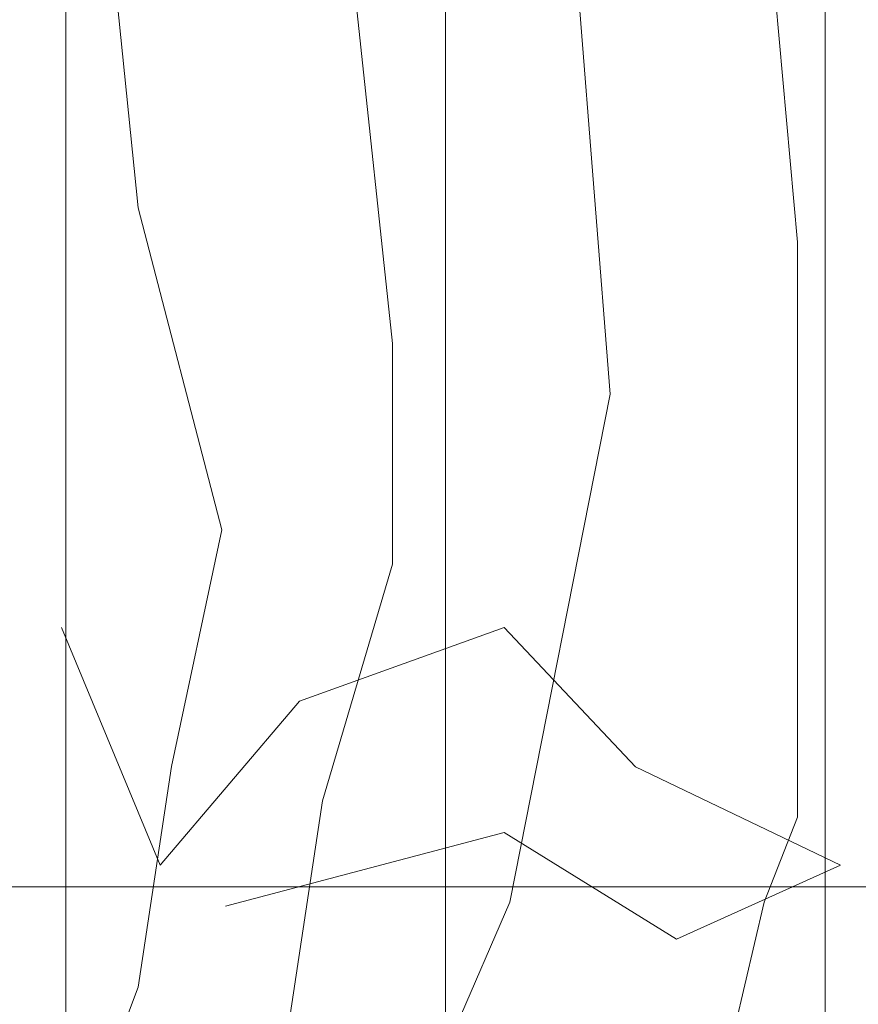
# Model space of a CAD drawing. Header units: millimetres. Extents: x 16698 to 93787, y -21104 to 39413.
# Tile 64 of 256: x 23602 to 23615, y 9755 to 9769. Entities that reach past the tile are written whole.
import ezdxf

# ---------------------------------------------------------------- set-up
doc = ezdxf.new("R2010")
doc.units = ezdxf.units.MM
doc.layers.add('_MODUS - zielen', color=66, linetype='Continuous', lineweight=9)
doc.layers.add('Hatch', color=4, linetype='Continuous', lineweight=5)

msp = doc.modelspace()

# ---------------------------------------------------------------- hatches: boundary and pattern name
at = {"layer": 'Hatch', "ltscale": 2, "true_color": 0xc7c7c7}
h = msp.add_hatch(dxfattribs=at)
h.set_pattern_fill('GRATE', color=9, scale=7, angle=90)
h.paths.add_polyline_path([(23182.90184, 9824.23322), (23670.94642, 9824.23322), (23670.94642, 9747.23322), (23182.90184, 9747.23322)])

# ---------------------------------------------------------------- linework, layer by layer
at = {"layer": '_MODUS - zielen', "transparency": 33554687}
for p, q in [((23604.01549, 9766.72163), (23603.48379, 9771.9352)), ((23613.66802, 9766.21805), (23613.17722, 9771.69822)), ((23610.92769, 9763.99635), (23610.43688, 9770.18747)), ((23607.73744, 9764.73692), (23607.20574, 9769.71351)), ((23605.24251, 9762.01164), (23604.01549, 9766.72163)), ((23613.66802, 9757.80524), (23613.66802, 9766.21805)), ((23607.73744, 9761.50806), (23607.73744, 9764.73692)), ((23609.45527, 9756.56109), (23610.92769, 9763.99635)), ((23604.5063, 9758.5458), (23605.24251, 9762.01164)), ((23606.71493, 9758.04222), (23607.73744, 9761.50806)), ((23602.89573, 9760.58075), (23604.33573, 9757.10075)), ((23606.37573, 9759.50075), (23609.37573, 9760.58075)), ((23609.37573, 9760.58075), (23611.29573, 9758.54075)), ((23604.33573, 9757.10075), (23606.37573, 9759.50075)), ((23604.01549, 9755.31695), (23604.5063, 9758.5458)), ((23611.29573, 9758.54075), (23614.29573, 9757.10075)), ((23606.22412, 9754.81336), (23606.71493, 9758.04222)), ((23613.17722, 9756.56109), (23613.66802, 9757.80524)), ((23609.37573, 9757.58075), (23605.29573, 9756.50075)), ((23611.89573, 9756.02075), (23609.37573, 9757.58075)), ((23614.29573, 9757.10075), (23611.89573, 9756.02075)), ((23607.73744, 9752.59167), (23609.45527, 9756.56109)), ((23612.1956, 9752.35469), (23613.17722, 9756.56109)), ((23602.99298, 9752.59167), (23604.01549, 9755.31695))]:
    msp.add_line(p, q, dxfattribs=at)

doc.saveas('drawing.dxf')
